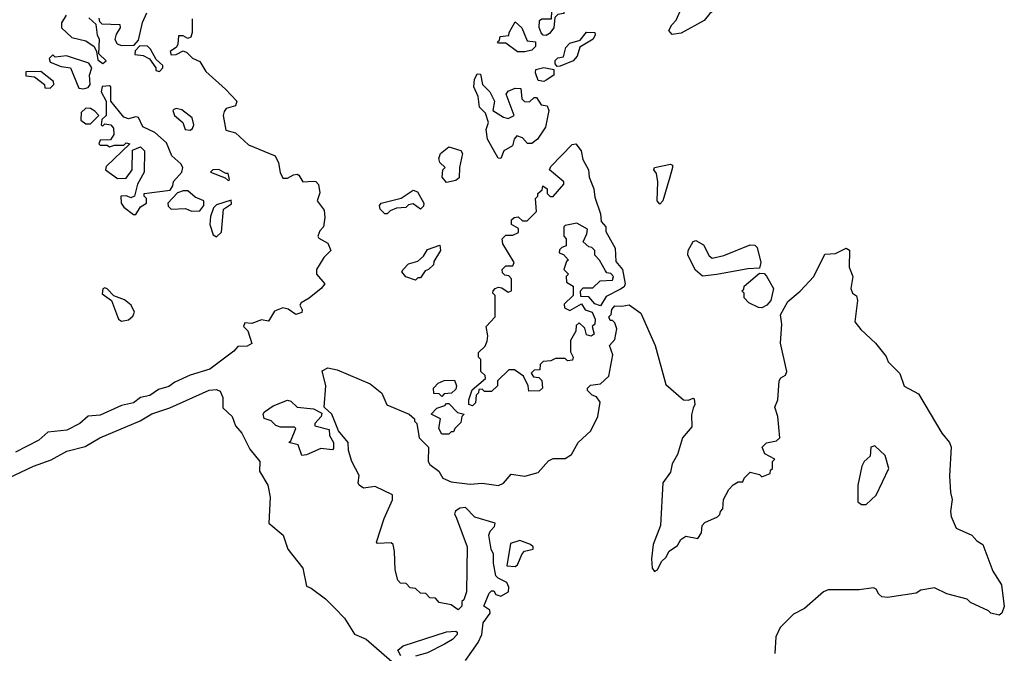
# Model space of a CAD drawing. Extents: x 2239781 to 2394849, y 665654 to 770575.
# Tile 75 of 147: x 2307936 to 2312087, y 711196 to 713869. Entities that reach past the tile are written whole.
import ezdxf

# ---------------------------------------------------------------- set-up
doc = ezdxf.new("R2010")
doc.units = 0

msp = doc.modelspace()

# ---------------------------------------------------------------- linework, layer by layer
at = {"layer": '0CON10XD'}
for points in [[(2310686.7, 713806.7), (2310673.3, 713823.3), (2310685, 713847.5), (2310703.6, 713866.4), (2310720, 713905), (2310706.2, 713945), (2310710, 713975), (2310725, 713987.5), (2310795, 714012), (2310810, 714010), (2310825, 714000), (2310844.3, 713964.3), (2310884.2, 713935), (2310885.5, 713925), (2310845, 713894.5), (2310821.4, 713865), (2310725, 713811.4), (2310686.7, 713806.7)], [(2310155, 713802.5), (2310143.3, 713803.3), (2310133.8, 713813.8), (2310126.4, 713836.4), (2310127.5, 713865), (2310137, 713873), (2310178.3, 713871.7), (2310180, 713905), (2310191.7, 713918.3), (2310228.3, 713918.3), (2310230, 713895), (2310205, 713890), (2310191.7, 713878.3), (2310187.5, 713835), (2310169.5, 713810.5), (2310155, 713802.5)], [(2308131.7, 713888.3), (2308112.5, 713855), (2308112.5, 713835), (2308155, 713793.8), (2308215, 713780), (2308250, 713755), (2308260, 713735), (2308265, 713700), (2308286.4, 713683.6), (2308300, 713695), (2308270, 713725), (2308272.5, 713785), (2308263.6, 713803.6), (2308258.3, 713848.3), (2308227, 713877)], [(2308270, 713875), (2308271.7, 713861.7), (2308281.7, 713851.7), (2308358.3, 713848.3), (2308360, 713835), (2308343, 713807), (2308337.5, 713785), (2308347, 713767), (2308365, 713760), (2308418.3, 713761.7), (2308437, 713783), (2308453.6, 713856.4), (2308471.7, 713898.3)], [(2308663, 713873), (2308663.3, 713815), (2308656.7, 713795), (2308645, 713790), (2308625, 713800), (2308605, 713800), (2308602.5, 713765), (2308596.7, 713753.3), (2308570, 713735), (2308575, 713720), (2308595, 713722.5), (2308625, 713737.5), (2308640.7, 713730.7), (2308665, 713706.7), (2308695, 713692), (2308720.4, 713650.4), (2308803.3, 713575), (2308851.4, 713525), (2308845, 713506), (2308805.7, 713494.3), (2308797.9, 713482.1), (2308794.2, 713464.2), (2308805, 713402.5), (2308845, 713390.8), (2308900.3, 713340.3), (2309012.5, 713295), (2309027.5, 713265), (2309033.6, 713223.6), (2309045, 713200), (2309065, 713200), (2309090, 713215), (2309105, 713216.7), (2309113, 713213), (2309130, 713185), (2309175, 713188), (2309185, 713186), (2309195, 713173.3), (2309201.7, 713138.3), (2309190, 713105), (2309219.2, 713065), (2309222, 713035), (2309216.2, 712995), (2309201.7, 712978.3), (2309192.5, 712955), (2309197, 712947), (2309235, 712926.2), (2309248, 712895), (2309217.5, 712865), (2309187.5, 712815), (2309187.5, 712795), (2309222.5, 712755), (2309207.5, 712735), (2309156.1, 712693.9), (2309122.5, 712675), (2309117.5, 712665), (2309126.7, 712645), (2309125, 712633.8), (2309100, 712625), (2309067.5, 712647.5), (2309045, 712654), (2309010.3, 712639.7), (2308985, 712597.5), (2308955, 712603.3), (2308915, 712587.5), (2308885, 712590), (2308880, 712575), (2308897, 712557), (2308915, 712503.3), (2308895, 712491.2), (2308855, 712490), (2308838.8, 712471.2), (2308737.5, 712395), (2308655, 712370), (2308589.5, 712340.5), (2308565, 712322.2), (2308521.2, 712308.8), (2308485, 712283.1), (2308445, 712275.6), (2308415, 712252.3), (2308365, 712241.8), (2308275, 712201.1), (2308225, 712196.7), (2308190, 712165), (2308135, 712137.3), (2308055, 712129.2), (2308016, 712095), (2307918.8, 712045)], [(2310065, 713733.3), (2310035, 713733.3), (2309985, 713770), (2309955, 713770), (2309950, 713775), (2309958.3, 713781.7), (2309961.7, 713798.3), (2309998.3, 713801.7), (2310000, 713815), (2310025, 713860), (2310052.5, 713835), (2310075, 713780), (2310110, 713775), (2310110, 713755), (2310095, 713740), (2310065, 713733.3)], [(2310201.7, 713671.7), (2310193, 713683), (2310193, 713697), (2310205, 713707.5), (2310228.3, 713711.7), (2310238.3, 713751.7), (2310255, 713770), (2310298.3, 713781.7), (2310325, 713816.7), (2310360, 713815), (2310362.5, 713805), (2310353, 713787), (2310297, 713753), (2310286.7, 713715), (2310270, 713695), (2310215, 713672.5), (2310201.7, 713671.7)], [(2308525, 713650), (2308540, 713665), (2308540, 713675), (2308510.7, 713700.7), (2308487.5, 713745), (2308475, 713757.5), (2308441.7, 713758.3), (2308423, 713737), (2308421.7, 713721.7), (2308457, 713717), (2308483, 713703), (2308510, 713665), (2308510, 713655), (2308525, 713650)], [(2308205, 713577.5), (2308225, 713583.3), (2308232.5, 713595), (2308230, 713635), (2308240, 713665), (2308227.5, 713685), (2308133.6, 713716.4), (2308085, 713710), (2308075, 713720), (2308060, 713705), (2308065, 713690), (2308110.7, 713670.7), (2308150, 713665), (2308185, 713580), (2308205, 713577.5)], [(2308065, 713580), (2308080, 713595), (2308078.3, 713608.3), (2308025, 713650), (2307961.7, 713648.3), (2307961.7, 713631.7), (2307998.3, 713628.3), (2308040, 713595), (2308041.7, 713581.7), (2308065, 713580)], [(2309965, 713283.3), (2309952.5, 713285), (2309907.5, 713365), (2309902.5, 713405), (2309912.5, 713435), (2309900, 713475), (2309875, 713500), (2309868.8, 713545), (2309850, 713585), (2309853.9, 713616.1), (2309865, 713640), (2309878.3, 713638.3), (2309886.7, 713595), (2309917.5, 713565), (2309937.5, 713525), (2309930, 713485), (2309975, 713457.5), (2309995, 713452.5), (2310020, 713465), (2309987.5, 713555), (2309995, 713567.5), (2310025, 713580), (2310048.3, 713578.3), (2310053.3, 713535), (2310063.9, 713523.9), (2310085, 713522.5), (2310105, 713540), (2310115, 713540), (2310135, 713510), (2310160, 713505), (2310166.4, 713486.4), (2310152.5, 713415), (2310119.2, 713365), (2310095, 713346), (2310076.7, 713346.7), (2310055, 713370), (2310031.7, 713378.3), (2310020, 713365), (2310013, 713337), (2309977.5, 713315), (2309965, 713283.3)], [(2310145, 713607.5), (2310121.7, 713611.7), (2310110, 713645), (2310111.7, 713658.3), (2310145, 713667.5), (2310188.3, 713658.3), (2310187.5, 713635), (2310155, 713613.3), (2310145, 713607.5)], [(2308425, 713047.5), (2308445, 713080), (2308470, 713095), (2308470, 713115), (2308460, 713125), (2308460, 713135), (2308570, 713150), (2308581.7, 713168.3), (2308583.9, 713186.1), (2308620, 713225), (2308624, 713245), (2308615, 713261.2), (2308577.5, 713295), (2308555, 713350), (2308505, 713393.3), (2308455, 713416.7), (2308436.4, 713456.4), (2308425, 713458.8), (2308395, 713450), (2308375, 713457.5), (2308320, 713525), (2308320, 713585), (2308315, 713590), (2308283.6, 713586.4), (2308280, 713565), (2308300, 713525), (2308300, 713465), (2308281.7, 713448.3), (2308280, 713425), (2308285, 713420), (2308295, 713430), (2308320, 713425), (2308331.7, 713411.7), (2308332.5, 713385), (2308318.3, 713361.7), (2308275, 713360), (2308270, 713345), (2308275, 713340), (2308305, 713340), (2308315, 713332.5), (2308335, 713340), (2308375, 713340), (2308385, 713350), (2308400, 713345), (2308300.7, 713249.3), (2308297.5, 713235), (2308348.3, 713198.3), (2308385, 713200), (2308410, 713235), (2308411.7, 713318.3), (2308445, 713332.5), (2308462.5, 713315), (2308460, 713225), (2308432.5, 713175), (2308420, 713125), (2308405, 713117.5), (2308386.4, 713126.4), (2308362.5, 713125), (2308363.3, 713095), (2308375, 713077.5), (2308415, 713047.5), (2308425, 713047.5)], [(2308215, 713428.8), (2308235, 713430), (2308270, 713465), (2308253.3, 713483.3), (2308235, 713493.8), (2308215, 713496.2), (2308195, 713477.5), (2308193.3, 713445), (2308215, 713428.8)], [(2308655, 713402.5), (2308665, 713410), (2308670, 713425), (2308662.5, 713455), (2308619.1, 713489.1), (2308595, 713493.8), (2308585, 713490), (2308581.2, 713485), (2308588.8, 713465), (2308623.3, 713435), (2308633.3, 713405), (2308655, 713402.5)], [(2309845, 712240), (2309830, 712245), (2309830, 712265), (2309843, 712307), (2309900, 712355), (2309898.3, 712368.3), (2309880, 712385), (2309880, 712435), (2309870, 712445), (2309870, 712465), (2309898.3, 712491.7), (2309907, 712513), (2309910, 712535), (2309902.5, 712575), (2309940, 712615), (2309940, 712705), (2309930, 712715), (2309932.5, 712725), (2309940, 712735), (2309955, 712740), (2309968.3, 712738.3), (2309995, 712720), (2310010, 712725), (2310010, 712775), (2309998.3, 712788.3), (2309981.7, 712791.7), (2309971.7, 712801.7), (2309970, 712815), (2309985, 712830), (2310015, 712830), (2310020, 712845), (2309973, 712923), (2309970, 712945), (2309985, 712960), (2310015, 712960), (2310038.3, 712971.7), (2310038.3, 712988.3), (2310010, 713005), (2310010, 713025), (2310020, 713035), (2310037, 713037), (2310055, 713020), (2310075, 713020), (2310115, 713060), (2310110, 713115), (2310120, 713125), (2310120, 713135), (2310138.3, 713151.7), (2310141.7, 713168.3), (2310160, 713155), (2310160, 713135), (2310173, 713123), (2310185, 713122.5), (2310230, 713175), (2310230, 713185), (2310170, 713235), (2310175, 713250), (2310265, 713342.5), (2310280, 713345), (2310303.3, 713315), (2310309.5, 713279.5), (2310334, 713235), (2310336.2, 713205), (2310357.1, 713155), (2310360.7, 713120.7), (2310385, 713050), (2310387.5, 713017.5), (2310406.7, 712995), (2310407.5, 712975), (2310445.7, 712905), (2310448.8, 712848.8), (2310477.1, 712815), (2310488, 712755), (2310485, 712742.5), (2310468.3, 712731.7), (2310408.3, 712701.7), (2310385, 712662.5), (2310360.7, 712670.7), (2310335, 712700), (2310301.7, 712701.7), (2310300, 712725), (2310311.7, 712738.3), (2310351.7, 712738.3), (2310383, 712767), (2310435, 712770), (2310440, 712785), (2310428.3, 712798.3), (2310411.7, 712801.7), (2310405, 712810), (2310380, 712855), (2310360, 712875), (2310360, 712895), (2310348.3, 712908.3), (2310335, 712910), (2310311.7, 712931.7), (2310327.5, 712965), (2310330, 712985), (2310285, 713010), (2310235, 713000), (2310230, 712995), (2310230, 712955), (2310240, 712945), (2310240, 712915), (2310221.7, 712908.3), (2310211.7, 712898.3), (2310210, 712885), (2310228.3, 712878.3), (2310250, 712855), (2310241.7, 712848.3), (2310230, 712815), (2310250, 712795), (2310240, 712785), (2310241.7, 712761.7), (2310270, 712745), (2310270, 712705), (2310231.7, 712668.3), (2310233, 712653), (2310255, 712642.5), (2310305, 712670), (2310320, 712645), (2310350, 712635), (2310362.5, 712605), (2310360, 712585), (2310350, 712575), (2310358.3, 712541.7), (2310345, 712533.3), (2310325, 712540), (2310318.3, 712568.3), (2310295, 712590), (2310281.7, 712578.3), (2310280, 712555), (2310257.5, 712515), (2310258.3, 712468.3), (2310270, 712445), (2310266.7, 712433.3), (2310245, 712430), (2310235, 712440), (2310195, 712440), (2310175, 712430), (2310143, 712427), (2310130, 712415), (2310128.3, 712391.7), (2310105, 712390), (2310091.7, 712378.3), (2310101.7, 712361.7), (2310125, 712360), (2310137, 712347), (2310140, 712315), (2310127, 712303), (2310081.7, 712301.7), (2310080, 712325), (2310060, 712365), (2310021.7, 712391.7), (2309998.3, 712391.7), (2309950, 712345), (2309950, 712325), (2309925, 712300), (2309895, 712300), (2309885, 712310), (2309871.7, 712308.3), (2309870, 712295), (2309860, 712285), (2309857, 712253), (2309845, 712240)], [(2309735, 713182.5), (2309717.5, 713205), (2309720, 713235), (2309730, 713245), (2309707, 713267), (2309703, 713283), (2309710, 713305), (2309745, 713332.5), (2309795, 713317.5), (2309802.5, 713305), (2309790, 713245), (2309788.3, 713201.7), (2309775, 713190), (2309735, 713182.5)], [(2310635, 713090), (2310623.8, 713105), (2310626.7, 713185), (2310620, 713220), (2310610, 713235), (2310612.5, 713245), (2310679.3, 713259.3), (2310687.5, 713255), (2310687.5, 713245), (2310677.5, 713205), (2310647.5, 713105), (2310635, 713090)], [(2308815, 713190), (2308820, 713195), (2308815, 713220), (2308805, 713220), (2308775, 713237.5), (2308750, 713235), (2308740, 713225), (2308801.7, 713201.7), (2308815, 713190)], [(2308660.7, 713060.7), (2308695, 713062.5), (2308712.5, 713085), (2308712.5, 713105), (2308675, 713120), (2308645, 713146.7), (2308625, 713147.5), (2308601.7, 713138.3), (2308560, 713095), (2308561.7, 713081.7), (2308575, 713070), (2308635, 713072.5), (2308660.7, 713060.7)], [(2309485, 713050), (2309475, 713050), (2309455, 713070), (2309452.5, 713085), (2309460, 713095), (2309543.6, 713116.4), (2309595, 713150), (2309613, 713143), (2309640, 713095), (2309638.3, 713081.7), (2309625, 713070), (2309595, 713092.5), (2309575, 713087.5), (2309563.3, 713076.7), (2309525, 713073.8), (2309497.5, 713062.5), (2309485, 713050)], [(2308765, 712952.5), (2308787, 712973), (2308795, 713070), (2308828.3, 713091.7), (2308827, 713107), (2308765, 713088), (2308753.3, 713075), (2308740.7, 713039.3), (2308737.5, 713005), (2308751.7, 712961.7), (2308765, 712952.5)], [(2310815, 712787.5), (2310785, 712812.5), (2310752.7, 712875), (2310754.4, 712895), (2310775, 712932.5), (2310787, 712937), (2310819.3, 712919.3), (2310843, 712873), (2310855, 712862.5), (2310905, 712873.8), (2311015, 712918.8), (2311035, 712917.1), (2311045, 712908), (2311061.2, 712845), (2311055, 712820), (2311005, 712817.5), (2310875, 712794), (2310815, 712787.5)], [(2309815, 711165.8), (2309868.9, 711241.1), (2309884.2, 711275.8), (2309889.2, 711325), (2309920, 711365), (2309917.7, 711377.7), (2309892.5, 711395), (2309915, 711450), (2309925, 711460), (2309935, 711460), (2309943.6, 711443.6), (2309965, 711436.7), (2309996.2, 711455), (2309998, 711475), (2309990, 711495), (2309953, 711513), (2309943.6, 711523.6), (2309933.6, 711576.4), (2309933.3, 711615), (2309923.8, 711635), (2309913.8, 711695), (2309919.3, 711710.7), (2309938.3, 711731.7), (2309940, 711745), (2309855, 711770), (2309815, 711810.8), (2309791.9, 711808.1), (2309773.6, 711796.4), (2309768.8, 711785), (2309776.9, 711766.9), (2309822.5, 711645), (2309820, 711455), (2309808.3, 711421.7), (2309800, 711415), (2309800, 711395), (2309785, 711380), (2309755, 711400), (2309705, 711410), (2309688.3, 711428.3), (2309665, 711430), (2309648.3, 711448.3), (2309625, 711450), (2309605, 711470), (2309581.7, 711471.7), (2309565, 711490), (2309541.7, 711491.7), (2309530, 711505), (2309518.3, 711548.3), (2309516.7, 711625), (2309510, 711655), (2309501.7, 711661.7), (2309445, 711660), (2309440, 711665), (2309472.5, 711765), (2309507, 711843), (2309507.5, 711865), (2309435, 711900), (2309385, 711893.3), (2309367.5, 711905), (2309362.5, 711915), (2309366.4, 711946.4), (2309336, 712005), (2309322.3, 712052.3), (2309320, 712085), (2309280, 712135), (2309252.5, 712205), (2309220, 712235), (2309226, 712325), (2309211.7, 712388.3), (2309235, 712400), (2309275, 712392.5), (2309413.3, 712333.3), (2309463, 712293), (2309483.6, 712243.6), (2309577.5, 712205), (2309600, 712185), (2309600, 712175), (2309610, 712165), (2309620, 712105), (2309660, 712065), (2309657.5, 712005), (2309665, 711992.5), (2309702.5, 711965), (2309720, 711935), (2309755, 711920), (2309835, 711910), (2309885, 711913.8), (2309955, 711903.3), (2309975.9, 711914.1), (2310008.3, 711951.7), (2310065, 711943.8), (2310121.7, 711958.3), (2310165, 712007.5), (2310185, 712017.5), (2310235, 712017.5), (2310262.5, 712035), (2310290, 712085), (2310343.3, 712135), (2310373.3, 712195), (2310382.5, 712255), (2310368.3, 712278.3), (2310350, 712285), (2310330, 712305), (2310330, 712315), (2310343, 712327), (2310385, 712332.5), (2310420, 712365), (2310436.7, 712455), (2310422.5, 712495), (2310445, 712520), (2310453.3, 712565), (2310445, 712590), (2310435, 712600), (2310425, 712600), (2310420, 712615), (2310430, 712625), (2310433, 712647), (2310445, 712662.5), (2310475, 712660), (2310505, 712665.8), (2310555, 712631.1), (2310615, 712494), (2310659.7, 712329.7), (2310735, 712266), (2310755, 712263.3), (2310775, 712272.5), (2310779.3, 712269.3), (2310782.5, 712245), (2310775, 712230), (2310768.3, 712201.7), (2310769.2, 712150.8), (2310730, 712105), (2310708.8, 712035), (2310686.7, 711995), (2310679.5, 711960.5), (2310648, 711915), (2310637.5, 711735), (2310606.7, 711655), (2310600, 711595), (2310602.5, 711555), (2310611.7, 711541.7), (2310625, 711550), (2310642.5, 711585), (2310659.3, 711600.7), (2310673.6, 711626.4), (2310709.3, 711650.7), (2310723.6, 711676.4), (2310745, 711690), (2310795, 711680), (2310810, 711705), (2310812.5, 711735), (2310825, 711747.5), (2310878.3, 711771.7), (2310888.3, 711781.7), (2310890, 711795), (2310900, 711805), (2310902.5, 711845), (2310925, 711887.5), (2310943.6, 711906.4), (2310965, 711920), (2310985, 711920), (2310990, 711935), (2311015, 711960), (2311055, 711950), (2311065, 711940), (2311100, 711955), (2311101.7, 711968.3), (2311110, 711975), (2311110, 712005), (2311120, 712015), (2311077, 712037), (2311066.7, 712065), (2311085, 712083.3), (2311127, 712093), (2311140, 712105), (2311132.5, 712195), (2311120, 712235), (2311132.5, 712265), (2311137.5, 712345), (2311145, 712357.5), (2311165, 712370), (2311170, 712385), (2311143.8, 712505), (2311148.8, 712585), (2311144, 712624), (2311175, 712680), (2311225.8, 712724.2), (2311283.8, 712786.2), (2311330.9, 712879.1), (2311375, 712882.5), (2311420, 712905), (2311435, 712896.7), (2311432.5, 712825), (2311448.1, 712785), (2311440, 712735), (2311447.5, 712715), (2311463.6, 712703.6), (2311468.6, 712685), (2311456.2, 712595), (2311481.8, 712561.8), (2311543.3, 712505), (2311588.3, 712448.3), (2311597.5, 712425), (2311646.1, 712376.1), (2311665, 712322.5), (2311725, 712290), (2311823.8, 712125), (2311855.4, 712085), (2311863.1, 712065), (2311856.2, 711945), (2311860, 711875), (2311867.5, 711845), (2311860, 711795), (2311863.6, 711773.6), (2311883.6, 711723.6), (2311950, 711695), (2311970.5, 711670.5), (2311995.8, 711655), (2312038, 711542), (2312075.5, 711485), (2312087, 711393), (2312076.7, 711365), (2312065, 711356.7), (2312030, 711365), (2312020, 711375), (2311945, 711410), (2311930, 711425), (2311845, 711447.5), (2311793, 711473), (2311735, 711462.5), (2311715, 711450), (2311595, 711431.4), (2311570, 711435), (2311557.5, 711445), (2311546.7, 711466.7), (2311535, 711472.5), (2311475, 711463.3), (2311345, 711464.2), (2311325, 711456), (2311244.2, 711385), (2311198.9, 711361.1), (2311142.5, 711305), (2311124.4, 711265), (2311120, 711195)], [(2309605, 712770), (2309563.6, 712783.6), (2309547.5, 712805), (2309552.5, 712815), (2309575, 712838.8), (2309615, 712850), (2309638.3, 712871.7), (2309655, 712898.8), (2309707.5, 712917.5), (2309710, 712895), (2309681.7, 712848.3), (2309680, 712835), (2309660, 712815), (2309645, 712810), (2309625, 712780), (2309615, 712780), (2309605, 712770)], [(2311065, 712653.8), (2311050, 712655), (2311010, 712675), (2310990, 712695), (2310990, 712715), (2310980, 712725), (2310988.3, 712731.7), (2310990, 712745), (2311055, 712800), (2311075, 712797.5), (2311085, 712786.7), (2311114.2, 712735), (2311102, 712685), (2311086.2, 712665), (2311065, 712653.8)], [(2308365, 712597.5), (2308395, 712603.3), (2308412.3, 712617.7), (2308420, 712635), (2308405.8, 712665), (2308377.2, 712687.2), (2308333.3, 712703.3), (2308305, 712733.3), (2308295, 712737.5), (2308287, 712733), (2308283, 712713), (2308322.5, 712685), (2308352.5, 712605), (2308365, 712597.5)], [(2309715, 712280), (2309705, 712290), (2309681.7, 712291.7), (2309680, 712315), (2309700, 712335), (2309725, 712347.5), (2309768.3, 712348.3), (2309777.5, 712325), (2309775, 712310), (2309757, 712293), (2309725, 712290), (2309715, 712280)], [(2307749.7, 711870.3), (2307994.7, 711985.3), (2308068.2, 712011.8), (2308135, 712048.2), (2308211.5, 712068.5), (2308274, 712105), (2308443.2, 712176.8), (2308493.5, 712206.5), (2308568.5, 712231.5), (2308735, 712305.5), (2308765, 712308.6), (2308781.2, 712301.2), (2308792.5, 712275), (2308791.7, 712231.7), (2308831.4, 712195), (2308845, 712156.2), (2308872, 712125), (2308906.8, 712056.8), (2308948.8, 712005), (2308947.5, 711965), (2308982.5, 711905), (2308992, 711855), (2308986.7, 711745), (2309046.7, 711695), (2309066.7, 711635), (2309130, 711555), (2309145, 711480), (2309165, 711471.2), (2309225, 711425.6), (2309265, 711386.9), (2309305, 711344.3), (2309347.3, 711277.3), (2309396.1, 711256.1), (2309505, 711162)], [(2309125, 712030), (2309110, 712075), (2309070, 712085), (2309078.3, 712091.7), (2309100, 712145), (2309095, 712150), (2309035, 712150), (2309016.4, 712156.4), (2308996.1, 712176.1), (2308967, 712187), (2308962.5, 712205), (2308967.5, 712215), (2309005, 712240), (2309065, 712264), (2309079.1, 712259.1), (2309105, 712233.8), (2309175, 712228), (2309209.3, 712209.3), (2309207.5, 712195), (2309180, 712165), (2309180, 712155), (2309240, 712140), (2309242.5, 712115), (2309258.6, 712085), (2309259.4, 712060.6), (2309255, 712054.3), (2309205, 712060), (2309145, 712033.3), (2309125, 712030)], [(2309745, 712120), (2309715, 712120), (2309702.5, 712145), (2309710, 712185), (2309670, 712205), (2309695, 712230), (2309728.3, 712241.7), (2309735, 712250), (2309745, 712250), (2309781.7, 712211.7), (2309810, 712205), (2309800, 712195), (2309795, 712170), (2309770, 712145), (2309765, 712130), (2309755, 712130), (2309745, 712120)], [(2311505, 711823.3), (2311546.1, 711863.9), (2311600, 711975), (2311585, 712030), (2311541.7, 712071.7), (2311523.9, 712066.1), (2311521.7, 712028.3), (2311496.7, 712005), (2311486.7, 711985), (2311468.8, 711905), (2311470, 711835), (2311485, 711823.8), (2311505, 711823.3)], [(2310025, 711562.5), (2310035, 711570), (2310053.8, 711616.2), (2310063.6, 711626.4), (2310100, 711635), (2310100, 711645), (2310090, 711655), (2310045, 711672.5), (2310005, 711660), (2309990, 711565), (2310025, 711562.5)], [(2309543.3, 711185), (2309530.7, 711209.3), (2309552.7, 711227.3), (2309735, 711286.7), (2309775, 711290), (2309780, 711285), (2309780, 711275), (2309760, 711255), (2309727.5, 711235), (2309655, 711198), (2309605, 711184.2)]]:
    msp.add_lwpolyline(points, dxfattribs=at)

doc.saveas('drawing.dxf')
